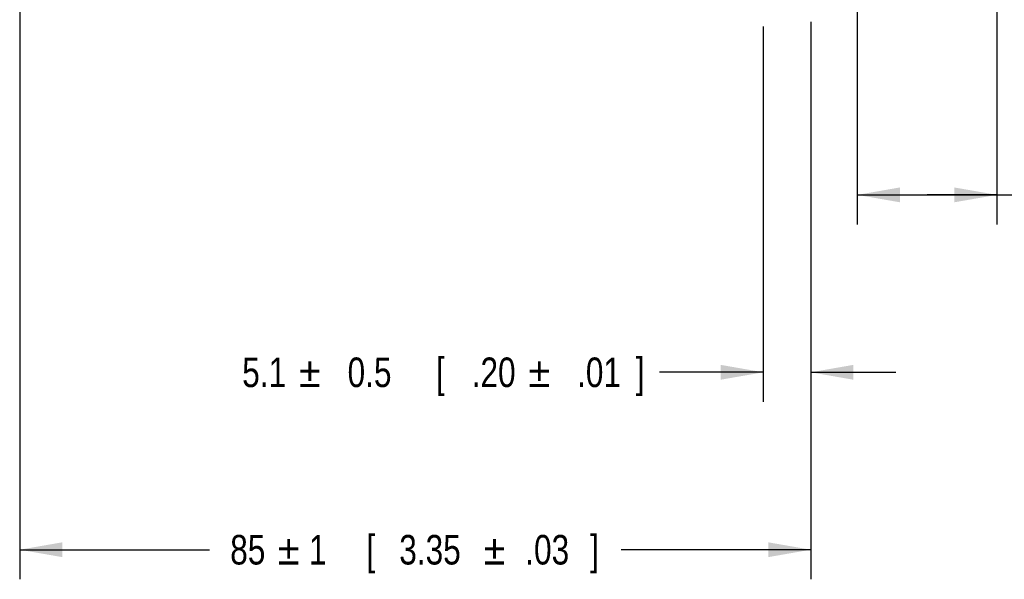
# Model space of a CAD drawing. Header units: inches. Extents: x 0 to 34, y 0 to 22.
# Tile 15 of 43: x 12.8 to 16.9, y 4.1 to 6.4. Entities that reach past the tile are written whole.
import ezdxf
from ezdxf.enums import TextEntityAlignment as Align

# ---------------------------------------------------------------- set-up
doc = ezdxf.new("R2010")
doc.units = ezdxf.units.IN
doc.header["$LTSCALE"] = 1.87
doc.header["$MEASUREMENT"] = 0
doc.layers.get('0').update_dxf_attribs({"linetype": 'CONTINUOUS'})
doc.layers.add('DIMENSIONS', color=7, linetype='CONTINUOUS')
doc.styles.get("Standard").update_dxf_attribs({"font": 'txt', "width": 0.8})
doc.styles.add('TEXTSTYLE_1', font='gdt', dxfattribs={"width": 0.8})
doc.dimstyles.new('DIMSTYLE_5', dxfattribs={"dimtxt": 0.125, "dimasz": 0.18, "dimexe": 0.18, "dimexo": 0.0625, "dimgap": 0.09, "dimtad": 0, "dimtih": 1, "dimtoh": 1, "dimdec": 1, "dimdsep": 46, "dimtxsty": 'STANDARD', "dimblk": '_FILLED', "dimblk1": '_FILLED', "dimblk2": '_FILLED', "dimcen": 0.09, "dimadec": 0, "dimazin": 0, "dimtol": 1, "dimtp": 0.5, "dimtm": 0.5, "dimtfac": 1, "dimtdec": 1, "dimtofl": 0, "dimtmove": 0, "dimatfit": 3, "dimldrblk": '_FILLED', "dimfxl": 1, "dimtolj": 1, "dimarcsym": 0})
doc.dimstyles.new('DIMSTYLE_6', dxfattribs={"dimtxt": 0.125, "dimasz": 0.18, "dimexe": 0.18, "dimexo": 0.0625, "dimgap": 0.09, "dimtad": 0, "dimtih": 1, "dimtoh": 1, "dimdec": 1, "dimdsep": 46, "dimtxsty": 'STANDARD', "dimblk": '_FILLED', "dimblk1": '_FILLED', "dimblk2": '_FILLED', "dimcen": 0.09, "dimadec": 0, "dimazin": 0, "dimtol": 1, "dimtp": 1, "dimtm": 1, "dimtfac": 1, "dimtdec": 1, "dimtofl": 0, "dimtmove": 0, "dimatfit": 3, "dimldrblk": '_FILLED', "dimfxl": 1, "dimtolj": 1, "dimarcsym": 0})
doc.dimstyles.new('DIMSTYLE_8', dxfattribs={"dimtxt": 0.125, "dimasz": 0.18, "dimexe": 0.18, "dimexo": 0.0625, "dimgap": 0.09, "dimtad": 0, "dimtih": 1, "dimtoh": 1, "dimdec": 1, "dimdsep": 46, "dimtxsty": 'STANDARD', "dimblk": '_FILLED', "dimblk1": '_FILLED', "dimblk2": '_FILLED', "dimcen": 0.09, "dimadec": 0, "dimazin": 0, "dimtp": 0.1, "dimtm": 0.1, "dimtfac": 1, "dimtdec": 1, "dimtofl": 0, "dimtmove": 0, "dimatfit": 3, "dimldrblk": '_FILLED', "dimfxl": 1, "dimtolj": 1, "dimarcsym": 0})

# ---------------------------------------------------------------- blocks, each defined once
blk = doc.blocks.new('_FILLED')
at = {"color": 0, "linetype": 'BYBLOCK'}
blk.add_solid([(0, 0), (-1, 0.174), (-1, -0.174)], dxfattribs=at)
blk = doc.blocks.new('*D5')
at = {"layer": 'DIMENSIONS', "color": 2, "linetype": 'CONTINUOUS'}
for p, q in [((15.904, 6.3922), (15.904, 4.806)), ((16.1047, 6.4119), (16.1047, 4.806)), ((15.904, 4.931), (15.4645, 4.931)), ((16.1047, 4.931), (16.4647, 4.931))]:
    blk.add_line(p, q, dxfattribs=at)
at = {"layer": 'DIMENSIONS', "color": 2, "linetype": 'CONTINUOUS', "xscale": 0.18, "yscale": 0.18, "zscale": 0.18}
blk.add_blockref('_FILLED', (15.904, 4.931), dxfattribs=at)
at = {"layer": 'DIMENSIONS', "color": 2, "linetype": 'CONTINUOUS', "xscale": 0.18, "yscale": 0.18, "zscale": 0.18, "rotation": 180}
blk.add_blockref('_FILLED', (16.1047, 4.931), dxfattribs=at)
at = {"layer": 'DIMENSIONS', "color": 2, "linetype": 'CONTINUOUS', "style": 'TEXTSTYLE_1'}
for p in [(14.0312, 4.8685), (15.002, 4.8685)]:
    blk.add_text('`', height=0.125, dxfattribs=at).set_placement(p, align=Align.RIGHT)
at = {"layer": 'DIMENSIONS', "color": 2, "linetype": 'CONTINUOUS', "width": 0.8}
for s, p in [('[', (14.5562, 4.8685)), (']', (15.402, 4.8685)), ('5.1', (13.8854, 4.8685)), ('0.5', (14.3312, 4.8685)), ('.20', (14.8562, 4.8685)), ('.01', (15.302, 4.8685))]:
    blk.add_text(s, height=0.125, dxfattribs=at).set_placement(p, align=Align.RIGHT)
blk = doc.blocks.new('*D6')
at = {"layer": 'DIMENSIONS', "color": 2, "linetype": 'CONTINUOUS'}
for p, q in [((12.7583, 6.5042), (12.7583, 4.056)), ((16.1047, 6.4119), (16.1047, 4.056)), ((12.7583, 4.181), (13.5607, 4.181)), ((16.1047, 4.181), (15.3023, 4.181))]:
    blk.add_line(p, q, dxfattribs=at)
at = {"layer": 'DIMENSIONS', "color": 2, "linetype": 'CONTINUOUS', "xscale": 0.18, "yscale": 0.18, "zscale": 0.18, "rotation": 180}
blk.add_blockref('_FILLED', (12.7583, 4.181), dxfattribs=at)
at = {"layer": 'DIMENSIONS', "color": 2, "linetype": 'CONTINUOUS', "xscale": 0.18, "yscale": 0.18, "zscale": 0.18}
blk.add_blockref('_FILLED', (16.1047, 4.181), dxfattribs=at)
at = {"layer": 'DIMENSIONS', "color": 2, "linetype": 'CONTINUOUS', "style": 'TEXTSTYLE_1'}
for p in [(13.8961, 4.1185), (14.7669, 4.1185)]:
    blk.add_text('`', height=0.125, dxfattribs=at).set_placement(p, align=Align.CENTER)
at = {"layer": 'DIMENSIONS', "color": 2, "linetype": 'CONTINUOUS', "width": 0.8}
for s, p in [('[', (14.244, 4.1185)), (']', (15.1898, 4.1185)), ('85', (13.7232, 4.1185)), ('1', (14.019, 4.1185)), ('3.35', (14.494, 4.1185)), ('.03', (14.9898, 4.1185))]:
    blk.add_text(s, height=0.125, dxfattribs=at).set_placement(p, align=Align.CENTER)
blk = doc.blocks.new('*D15')
at = {"layer": 'DIMENSIONS', "color": 2, "linetype": 'CONTINUOUS'}
for p, q in [((16.3016, 7.3932), (16.3016, 5.556)), ((16.8921, 7.3932), (16.8921, 5.556)), ((16.3016, 5.681), (16.5969, 5.681)), ((16.8921, 5.681), (16.5969, 5.681)), ((16.5969, 5.681), (17.1244, 5.681))]:
    blk.add_line(p, q, dxfattribs=at)
at = {"layer": 'DIMENSIONS', "color": 2, "linetype": 'CONTINUOUS', "xscale": 0.18, "yscale": 0.18, "zscale": 0.18, "rotation": 180}
blk.add_blockref('_FILLED', (16.3016, 5.681), dxfattribs=at)
at = {"layer": 'DIMENSIONS', "color": 2, "linetype": 'CONTINUOUS', "xscale": 0.18, "yscale": 0.18, "zscale": 0.18}
blk.add_blockref('_FILLED', (16.8921, 5.681), dxfattribs=at)
at = {"layer": 'DIMENSIONS', "color": 2, "linetype": 'CONTINUOUS', "insert": (17.1869, 5.7435), "char_height": 0.125, "width": 1.325, "attachment_point": 1, "line_spacing_factor": 0.9}
blk.add_mtext('15{\\Ftxt.shx;\\W1.000000;\\H0.125000; }[.59] FLAT', dxfattribs=at)

msp = doc.modelspace()

# ---------------------------------------------------------------- dimensions: what is measured, and where the dimension line sits
at = {"layer": 'DIMENSIONS', "color": 2, "linetype": 'CONTINUOUS'}
dim = msp.add_linear_dim(base=(16.8921, 5.681), p1=(16.3016, 7.3932), p2=(16.8921, 7.3932), text='<> FLAT', dimstyle='DIMSTYLE_8', dxfattribs=at)
dim.commit()
dim.dimension.update_dxf_attribs({"geometry": '*D15', "text_midpoint": (17.8494, 5.681), "dimtype": 160})
for base, p2, dimstyle, picture, middle in [((12.7583, 4.181), (12.7583, 6.5042), 'DIMSTYLE_6', '*D6', (14.3565, 4.181)), ((15.904, 4.931), (15.904, 6.3922), 'DIMSTYLE_5', '*D5', (14.2937, 4.931))]:
    dim = msp.add_linear_dim(base=base, p1=(16.1047, 6.4119), p2=p2, angle=180, dimstyle=dimstyle, dxfattribs=at)
    dim.commit()
    dim.dimension.update_dxf_attribs({"geometry": picture, "text_midpoint": middle, "dimtype": 160})

doc.saveas('drawing.dxf')
